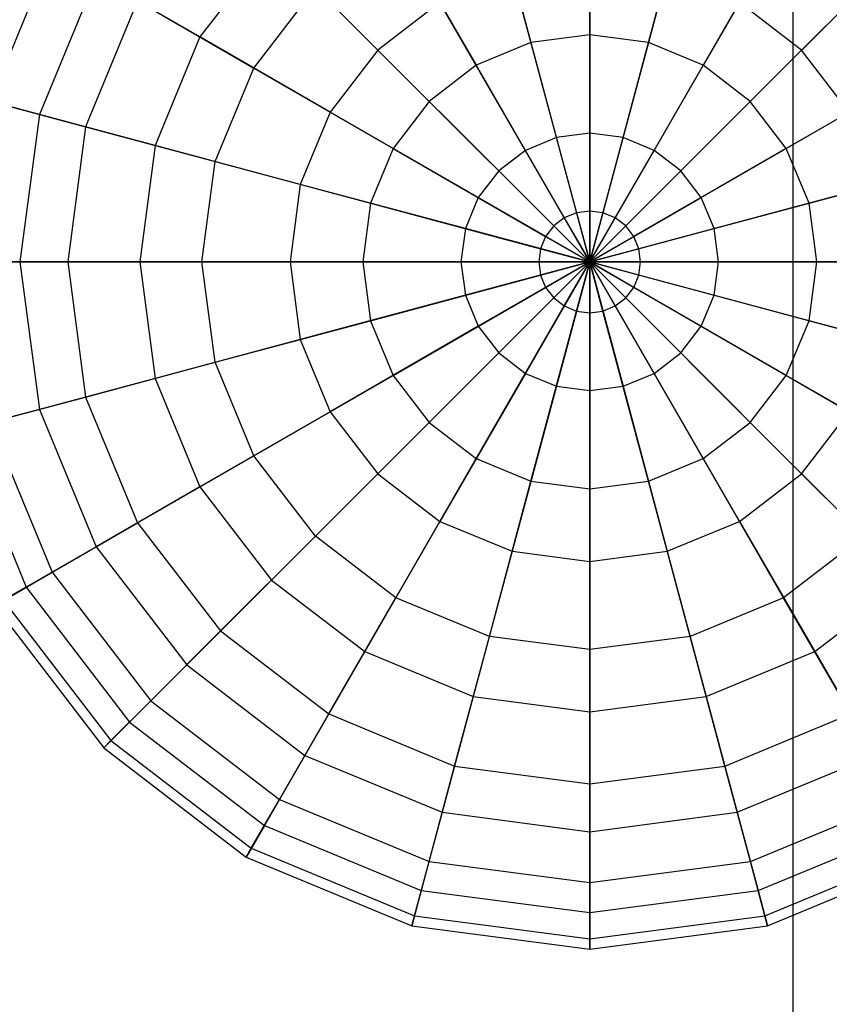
# Model space of a CAD drawing. Extents: x -29 to 29, y -26.9 to 31.
# Tile 26 of 43: x -4.4 to 0.2, y 15.1 to 20.7. Entities that reach past the tile are written whole.
import ezdxf

# ---------------------------------------------------------------- set-up
doc = ezdxf.new("R2010")
doc.units = 0
doc.header["$LTSCALE"] = 2.54
doc.layers.get('0').update_dxf_attribs({"color": 13, "linetype": 'CONTINUOUS'})

# ---------------------------------------------------------------- blocks, each defined once
blk = doc.blocks.new('GRUPUJ_2')
at = {"color": 0}
for p, q in [((28.9757, 28.9757, 15.88), (28.9757, 51.2503, 15.98)), ((28.9757, 28.9757, 15.88), (28.9757, 51.2503, 15.98)), ((27.8219, 48.4437, 8.2514), (27.8219, 47.533, 7.7927)), ((27.8219, 48.4437, 8.2514), (27.8219, 47.533, 7.7927)), ((27.2532, 48.3688, 8.2514), (27.4889, 47.4892, 7.7927)), ((27.2532, 48.3688, 8.2514), (27.4889, 47.4892, 7.7927)), ((28.3906, 48.3688, 8.2514), (28.1549, 47.4892, 7.7927)), ((28.3906, 48.3688, 8.2514), (28.1549, 47.4892, 7.7927)), ((26.7232, 48.1493, 8.2514), (27.1786, 47.3606, 7.7927)), ((26.7232, 48.1493, 8.2514), (27.1786, 47.3606, 7.7927)), ((28.9206, 48.1493, 8.2514), (28.4653, 47.3606, 7.7927)), ((28.9206, 48.1493, 8.2514), (28.4653, 47.3606, 7.7927)), ((26.0184, 48.0498, 14.439), (25.6131, 47.5216, 14.439)), ((26.0184, 48.0498, 14.439), (25.6131, 47.5216, 14.439)), ((26.6213, 47.4469, 14.9983), (26.0184, 48.0498, 14.439)), ((26.6213, 47.4469, 14.9983), (26.0184, 48.0498, 14.439)), ((29.0225, 47.4469, 14.9983), (29.6254, 48.0498, 14.439)), ((29.0225, 47.4469, 14.9983), (29.6254, 48.0498, 14.439)), ((24.7755, 48.0051, 9.7828), (24.4241, 47.1567, 9.7828)), ((24.7755, 48.0051, 9.7828), (24.4241, 47.1567, 9.7828)), ((27.8219, 46.976, 15.3179), (27.8219, 47.9442, 14.9983)), ((27.8219, 46.976, 15.3179), (27.8219, 47.9442, 14.9983)), ((27.6331, 46.9511, 15.3179), (27.3825, 47.8864, 14.9983)), ((27.6331, 46.9511, 15.3179), (27.3825, 47.8864, 14.9983)), ((28.0108, 46.9511, 15.3179), (28.2614, 47.8864, 14.9983)), ((28.0108, 46.9511, 15.3179), (28.2614, 47.8864, 14.9983)), ((25.0253, 47.8609, 13.6781), (24.7027, 47.0821, 13.6781)), ((25.0253, 47.8609, 13.6781), (24.7027, 47.0821, 13.6781)), ((25.6131, 47.5216, 14.439), (25.0253, 47.8609, 13.6781)), ((25.6131, 47.5216, 14.439), (25.0253, 47.8609, 13.6781)), ((25.9189, 47.345, 8.2514), (26.2681, 47.8001, 8.2514)), ((25.9189, 47.345, 8.2514), (26.2681, 47.8001, 8.2514)), ((26.2681, 47.8001, 8.2514), (26.9121, 47.1561, 7.7927)), ((26.2681, 47.8001, 8.2514), (26.9121, 47.1561, 7.7927)), ((29.3757, 47.8001, 8.2514), (28.7318, 47.1561, 7.7927)), ((29.3757, 47.8001, 8.2514), (28.7318, 47.1561, 7.7927)), ((25.2599, 47.7255, 8.9302), (24.9644, 47.012, 8.9302)), ((25.2599, 47.7255, 8.9302), (24.9644, 47.012, 8.9302)), ((25.2599, 47.7255, 8.9302), (25.9189, 47.345, 8.2514)), ((25.2599, 47.7255, 8.9302), (25.9189, 47.345, 8.2514)), ((26.9729, 47.7168, 14.9983), (26.6213, 47.4469, 14.9983)), ((26.9729, 47.7168, 14.9983), (26.6213, 47.4469, 14.9983)), ((27.4571, 46.8782, 15.3179), (26.9729, 47.7168, 14.9983)), ((27.4571, 46.8782, 15.3179), (26.9729, 47.7168, 14.9983)), ((28.1867, 46.8782, 15.3179), (28.6709, 47.7168, 14.9983)), ((28.1867, 46.8782, 15.3179), (28.6709, 47.7168, 14.9983)), ((29.0225, 47.4469, 14.9983), (28.6709, 47.7168, 14.9983)), ((29.0225, 47.4469, 14.9983), (28.6709, 47.7168, 14.9983)), ((25.6131, 47.5216, 14.439), (25.3583, 46.9064, 14.439)), ((25.6131, 47.5216, 14.439), (25.3583, 46.9064, 14.439)), ((26.3514, 47.0953, 14.9983), (25.6131, 47.5216, 14.439)), ((26.3514, 47.0953, 14.9983), (25.6131, 47.5216, 14.439)), ((27.8219, 47.533, 7.7927), (27.4889, 47.4892, 7.7927)), ((27.8219, 47.533, 7.7927), (27.4889, 47.4892, 7.7927)), ((28.1549, 47.4892, 7.7927), (27.8219, 47.533, 7.7927)), ((27.8219, 47.533, 7.7927), (27.8219, 46.5346, 7.5854)), ((28.1549, 47.4892, 7.7927), (27.8219, 47.533, 7.7927)), ((27.8219, 47.533, 7.7927), (27.8219, 46.5346, 7.5854)), ((26.6213, 47.4469, 14.9983), (26.3514, 47.0953, 14.9983)), ((26.6213, 47.4469, 14.9983), (26.3514, 47.0953, 14.9983)), ((27.306, 46.7622, 15.3179), (26.6213, 47.4469, 14.9983)), ((27.306, 46.7622, 15.3179), (26.6213, 47.4469, 14.9983)), ((27.4889, 47.4892, 7.7927), (27.1786, 47.3606, 7.7927)), ((27.4889, 47.4892, 7.7927), (27.1786, 47.3606, 7.7927)), ((27.4889, 47.4892, 7.7927), (27.7473, 46.5248, 7.5854)), ((27.4889, 47.4892, 7.7927), (27.7473, 46.5248, 7.5854)), ((28.1549, 47.4892, 7.7927), (27.8965, 46.5248, 7.5854)), ((28.1549, 47.4892, 7.7927), (27.8965, 46.5248, 7.5854)), ((28.4653, 47.3606, 7.7927), (28.1549, 47.4892, 7.7927)), ((28.4653, 47.3606, 7.7927), (28.1549, 47.4892, 7.7927)), ((28.3379, 46.7622, 15.3179), (29.0225, 47.4469, 14.9983)), ((28.3379, 46.7622, 15.3179), (29.0225, 47.4469, 14.9983)), ((29.2924, 47.0953, 14.9983), (29.0225, 47.4469, 14.9983)), ((29.2924, 47.0953, 14.9983), (29.0225, 47.4469, 14.9983)), ((25.6994, 46.815, 8.2514), (25.9189, 47.345, 8.2514)), ((25.6994, 46.815, 8.2514), (25.9189, 47.345, 8.2514)), ((25.9189, 47.345, 8.2514), (26.7076, 46.8897, 7.7927)), ((25.9189, 47.345, 8.2514), (26.7076, 46.8897, 7.7927)), ((27.1786, 47.3606, 7.7927), (26.9121, 47.1561, 7.7927)), ((27.1786, 47.3606, 7.7927), (26.9121, 47.1561, 7.7927)), ((27.1786, 47.3606, 7.7927), (27.6777, 46.496, 7.5854)), ((27.1786, 47.3606, 7.7927), (27.6777, 46.496, 7.5854)), ((28.4653, 47.3606, 7.7927), (27.9661, 46.496, 7.5854)), ((28.4653, 47.3606, 7.7927), (27.9661, 46.496, 7.5854)), ((28.7318, 47.1561, 7.7927), (28.4653, 47.3606, 7.7927)), ((28.7318, 47.1561, 7.7927), (28.4653, 47.3606, 7.7927)), ((29.7249, 47.345, 8.2514), (28.9362, 46.8897, 7.7927)), ((29.7249, 47.345, 8.2514), (28.9362, 46.8897, 7.7927)), ((24.7027, 47.0821, 13.6781), (24.2596, 47.2008, 12.7674)), ((24.7027, 47.0821, 13.6781), (24.2596, 47.2008, 12.7674)), ((24.4241, 47.1567, 9.7828), (24.9644, 47.012, 8.9302)), ((24.4241, 47.1567, 9.7828), (24.9644, 47.012, 8.9302)), ((26.9121, 47.1561, 7.7927), (26.7076, 46.8897, 7.7927)), ((26.9121, 47.1561, 7.7927), (26.7076, 46.8897, 7.7927)), ((26.9121, 47.1561, 7.7927), (27.618, 46.4502, 7.5854)), ((26.9121, 47.1561, 7.7927), (27.618, 46.4502, 7.5854)), ((28.7318, 47.1561, 7.7927), (28.0258, 46.4502, 7.5854)), ((28.7318, 47.1561, 7.7927), (28.0258, 46.4502, 7.5854)), ((28.9362, 46.8897, 7.7927), (28.7318, 47.1561, 7.7927)), ((28.9362, 46.8897, 7.7927), (28.7318, 47.1561, 7.7927)), ((24.7027, 47.0821, 13.6781), (24.5926, 46.2463, 13.6781)), ((24.7027, 47.0821, 13.6781), (24.5926, 46.2463, 13.6781)), ((25.3583, 46.9064, 14.439), (24.7027, 47.0821, 13.6781)), ((25.3583, 46.9064, 14.439), (24.7027, 47.0821, 13.6781)), ((26.3514, 47.0953, 14.9983), (26.1818, 46.6858, 14.9983)), ((26.3514, 47.0953, 14.9983), (26.1818, 46.6858, 14.9983)), ((27.19, 46.6111, 15.3179), (26.3514, 47.0953, 14.9983)), ((27.19, 46.6111, 15.3179), (26.3514, 47.0953, 14.9983)), ((28.4538, 46.6111, 15.3179), (29.2924, 47.0953, 14.9983)), ((28.4538, 46.6111, 15.3179), (29.2924, 47.0953, 14.9983)), ((24.9644, 47.012, 8.9302), (24.8636, 46.2463, 8.9302)), ((24.9644, 47.012, 8.9302), (24.8636, 46.2463, 8.9302)), ((24.9644, 47.012, 8.9302), (25.6994, 46.815, 8.2514)), ((24.9644, 47.012, 8.9302), (25.6994, 46.815, 8.2514)), ((27.6331, 46.9511, 15.3179), (27.4571, 46.8782, 15.3179)), ((27.6331, 46.9511, 15.3179), (27.4571, 46.8782, 15.3179)), ((27.8219, 46.976, 15.3179), (27.6331, 46.9511, 15.3179)), ((27.8219, 46.976, 15.3179), (27.6331, 46.9511, 15.3179)), ((27.8219, 46.2463, 15.3596), (27.6331, 46.9511, 15.3179)), ((27.8219, 46.2463, 15.3596), (27.6331, 46.9511, 15.3179)), ((28.0108, 46.9511, 15.3179), (27.8219, 46.976, 15.3179)), ((27.8219, 46.2463, 15.3596), (27.8219, 46.976, 15.3179)), ((27.8219, 46.2463, 15.3596), (27.8219, 46.976, 15.3179)), ((28.0108, 46.9511, 15.3179), (27.8219, 46.976, 15.3179)), ((27.8219, 46.2463, 15.3596), (28.0108, 46.9511, 15.3179)), ((27.8219, 46.2463, 15.3596), (28.0108, 46.9511, 15.3179)), ((28.1867, 46.8782, 15.3179), (28.0108, 46.9511, 15.3179)), ((28.1867, 46.8782, 15.3179), (28.0108, 46.9511, 15.3179)), ((25.3583, 46.9064, 14.439), (25.2714, 46.2463, 14.439)), ((25.3583, 46.9064, 14.439), (25.2714, 46.2463, 14.439)), ((26.1818, 46.6858, 14.9983), (25.3583, 46.9064, 14.439)), ((26.1818, 46.6858, 14.9983), (25.3583, 46.9064, 14.439)), ((26.7076, 46.8897, 7.7927), (26.579, 46.5793, 7.7927)), ((26.7076, 46.8897, 7.7927), (26.579, 46.5793, 7.7927)), ((26.7076, 46.8897, 7.7927), (27.5722, 46.3905, 7.5854)), ((26.7076, 46.8897, 7.7927), (27.5722, 46.3905, 7.5854)), ((27.4571, 46.8782, 15.3179), (27.306, 46.7622, 15.3179)), ((27.4571, 46.8782, 15.3179), (27.306, 46.7622, 15.3179)), ((27.8219, 46.2463, 15.3596), (27.4571, 46.8782, 15.3179)), ((27.8219, 46.2463, 15.3596), (27.4571, 46.8782, 15.3179)), ((27.8219, 46.2463, 15.3596), (28.1867, 46.8782, 15.3179)), ((27.8219, 46.2463, 15.3596), (28.1867, 46.8782, 15.3179)), ((28.9362, 46.8897, 7.7927), (28.0716, 46.3905, 7.5854)), ((28.9362, 46.8897, 7.7927), (28.0716, 46.3905, 7.5854)), ((28.3379, 46.7622, 15.3179), (28.1867, 46.8782, 15.3179)), ((28.3379, 46.7622, 15.3179), (28.1867, 46.8782, 15.3179)), ((29.0648, 46.5793, 7.7927), (28.9362, 46.8897, 7.7927)), ((29.0648, 46.5793, 7.7927), (28.9362, 46.8897, 7.7927)), ((25.6245, 46.2463, 8.2514), (25.6994, 46.815, 8.2514)), ((25.6245, 46.2463, 8.2514), (25.6994, 46.815, 8.2514)), ((25.6994, 46.815, 8.2514), (26.579, 46.5793, 7.7927)), ((25.6994, 46.815, 8.2514), (26.579, 46.5793, 7.7927)), ((29.9444, 46.815, 8.2514), (29.0648, 46.5793, 7.7927)), ((29.9444, 46.815, 8.2514), (29.0648, 46.5793, 7.7927)), ((27.306, 46.7622, 15.3179), (27.19, 46.6111, 15.3179)), ((27.306, 46.7622, 15.3179), (27.19, 46.6111, 15.3179)), ((27.8219, 46.2463, 15.3596), (27.306, 46.7622, 15.3179)), ((27.8219, 46.2463, 15.3596), (27.306, 46.7622, 15.3179)), ((27.8219, 46.2463, 15.3596), (28.3379, 46.7622, 15.3179)), ((27.8219, 46.2463, 15.3596), (28.3379, 46.7622, 15.3179)), ((28.4538, 46.6111, 15.3179), (28.3379, 46.7622, 15.3179)), ((28.4538, 46.6111, 15.3179), (28.3379, 46.7622, 15.3179)), ((26.1818, 46.6858, 14.9983), (26.124, 46.2463, 14.9983)), ((26.1818, 46.6858, 14.9983), (26.124, 46.2463, 14.9983)), ((27.1171, 46.4351, 15.3179), (26.1818, 46.6858, 14.9983)), ((27.1171, 46.4351, 15.3179), (26.1818, 46.6858, 14.9983)), ((28.5267, 46.4351, 15.3179), (29.462, 46.6858, 14.9983)), ((28.5267, 46.4351, 15.3179), (29.462, 46.6858, 14.9983)), ((27.19, 46.6111, 15.3179), (27.1171, 46.4351, 15.3179)), ((27.19, 46.6111, 15.3179), (27.1171, 46.4351, 15.3179)), ((27.8219, 46.2463, 15.3596), (27.19, 46.6111, 15.3179)), ((27.8219, 46.2463, 15.3596), (27.19, 46.6111, 15.3179)), ((27.8219, 46.2463, 15.3596), (28.4538, 46.6111, 15.3179)), ((27.8219, 46.2463, 15.3596), (28.4538, 46.6111, 15.3179)), ((28.5267, 46.4351, 15.3179), (28.4538, 46.6111, 15.3179)), ((28.5267, 46.4351, 15.3179), (28.4538, 46.6111, 15.3179)), ((26.579, 46.5793, 7.7927), (26.5352, 46.2463, 7.7927)), ((26.579, 46.5793, 7.7927), (26.5352, 46.2463, 7.7927)), ((26.579, 46.5793, 7.7927), (27.5434, 46.3209, 7.5854)), ((26.579, 46.5793, 7.7927), (27.5434, 46.3209, 7.5854)), ((29.0648, 46.5793, 7.7927), (28.1004, 46.3209, 7.5854)), ((29.0648, 46.5793, 7.7927), (28.1004, 46.3209, 7.5854)), ((29.1086, 46.2463, 7.7927), (29.0648, 46.5793, 7.7927)), ((29.1086, 46.2463, 7.7927), (29.0648, 46.5793, 7.7927)), ((27.6777, 46.496, 7.5854), (27.618, 46.4502, 7.5854)), ((27.6777, 46.496, 7.5854), (27.618, 46.4502, 7.5854)), ((27.7473, 46.5248, 7.5854), (27.6777, 46.496, 7.5854)), ((27.7473, 46.5248, 7.5854), (27.6777, 46.496, 7.5854)), ((27.6777, 46.496, 7.5854), (27.8219, 46.2463, 7.6018)), ((27.6777, 46.496, 7.5854), (27.8219, 46.2463, 7.6018)), ((27.8219, 46.5346, 7.5854), (27.7473, 46.5248, 7.5854)), ((27.8219, 46.5346, 7.5854), (27.7473, 46.5248, 7.5854)), ((27.7473, 46.5248, 7.5854), (27.8219, 46.2463, 7.6018)), ((27.7473, 46.5248, 7.5854), (27.8219, 46.2463, 7.6018)), ((27.8965, 46.5248, 7.5854), (27.8219, 46.5346, 7.5854)), ((27.8219, 46.5346, 7.5854), (27.8219, 46.2463, 7.6018)), ((27.8965, 46.5248, 7.5854), (27.8219, 46.5346, 7.5854)), ((27.8219, 46.5346, 7.5854), (27.8219, 46.2463, 7.6018)), ((27.8965, 46.5248, 7.5854), (27.8219, 46.2463, 7.6018)), ((27.8965, 46.5248, 7.5854), (27.8219, 46.2463, 7.6018)), ((27.9661, 46.496, 7.5854), (27.8219, 46.2463, 7.6018)), ((27.9661, 46.496, 7.5854), (27.8219, 46.2463, 7.6018)), ((27.9661, 46.496, 7.5854), (27.8965, 46.5248, 7.5854)), ((27.9661, 46.496, 7.5854), (27.8965, 46.5248, 7.5854)), ((28.0258, 46.4502, 7.5854), (27.9661, 46.496, 7.5854)), ((28.0258, 46.4502, 7.5854), (27.9661, 46.496, 7.5854)), ((27.1171, 46.4351, 15.3179), (27.0923, 46.2463, 15.3179)), ((27.1171, 46.4351, 15.3179), (27.0923, 46.2463, 15.3179)), ((27.8219, 46.2463, 15.3596), (27.1171, 46.4351, 15.3179)), ((27.8219, 46.2463, 15.3596), (27.1171, 46.4351, 15.3179)), ((27.618, 46.4502, 7.5854), (27.5722, 46.3905, 7.5854)), ((27.618, 46.4502, 7.5854), (27.5722, 46.3905, 7.5854)), ((27.618, 46.4502, 7.5854), (27.8219, 46.2463, 7.6018)), ((27.618, 46.4502, 7.5854), (27.8219, 46.2463, 7.6018)), ((28.0258, 46.4502, 7.5854), (27.8219, 46.2463, 7.6018)), ((28.0258, 46.4502, 7.5854), (27.8219, 46.2463, 7.6018)), ((27.8219, 46.2463, 15.3596), (28.5267, 46.4351, 15.3179)), ((27.8219, 46.2463, 15.3596), (28.5267, 46.4351, 15.3179)), ((28.0716, 46.3905, 7.5854), (28.0258, 46.4502, 7.5854)), ((28.0716, 46.3905, 7.5854), (28.0258, 46.4502, 7.5854)), ((28.5516, 46.2463, 15.3179), (28.5267, 46.4351, 15.3179)), ((28.5516, 46.2463, 15.3179), (28.5267, 46.4351, 15.3179)), ((27.5722, 46.3905, 7.5854), (27.5434, 46.3209, 7.5854)), ((27.5722, 46.3905, 7.5854), (27.5434, 46.3209, 7.5854)), ((27.5722, 46.3905, 7.5854), (27.8219, 46.2463, 7.6018)), ((27.5722, 46.3905, 7.5854), (27.8219, 46.2463, 7.6018)), ((28.0716, 46.3905, 7.5854), (27.8219, 46.2463, 7.6018)), ((28.0716, 46.3905, 7.5854), (27.8219, 46.2463, 7.6018)), ((28.1004, 46.3209, 7.5854), (28.0716, 46.3905, 7.5854)), ((28.1004, 46.3209, 7.5854), (28.0716, 46.3905, 7.5854)), ((27.5434, 46.3209, 7.5854), (27.5336, 46.2463, 7.5854)), ((27.5434, 46.3209, 7.5854), (27.5336, 46.2463, 7.5854)), ((27.5434, 46.3209, 7.5854), (27.8219, 46.2463, 7.6018)), ((27.5434, 46.3209, 7.5854), (27.8219, 46.2463, 7.6018)), ((28.1004, 46.3209, 7.5854), (27.8219, 46.2463, 7.6018)), ((28.1004, 46.3209, 7.5854), (27.8219, 46.2463, 7.6018)), ((28.1103, 46.2463, 7.5854), (28.1004, 46.3209, 7.5854)), ((28.1103, 46.2463, 7.5854), (28.1004, 46.3209, 7.5854)), ((24.1339, 46.2463, 12.7674), (24.5926, 46.2463, 13.6781)), ((24.1339, 46.2463, 12.7674), (24.5926, 46.2463, 13.6781)), ((24.8636, 46.2463, 8.9302), (24.3043, 46.2463, 9.7828)), ((24.8636, 46.2463, 8.9302), (24.3043, 46.2463, 9.7828)), ((24.5926, 46.2463, 13.6781), (24.7027, 45.4105, 13.6781)), ((24.5926, 46.2463, 13.6781), (25.2714, 46.2463, 14.439)), ((24.5926, 46.2463, 13.6781), (24.7027, 45.4105, 13.6781)), ((24.5926, 46.2463, 13.6781), (25.2714, 46.2463, 14.439)), ((25.6245, 46.2463, 8.2514), (24.8636, 46.2463, 8.9302)), ((24.8636, 46.2463, 8.9302), (24.9644, 45.4806, 8.9302)), ((24.8636, 46.2463, 8.9302), (24.9644, 45.4806, 8.9302)), ((25.6245, 46.2463, 8.2514), (24.8636, 46.2463, 8.9302)), ((25.2714, 46.2463, 14.439), (25.3583, 45.5862, 14.439)), ((25.2714, 46.2463, 14.439), (26.124, 46.2463, 14.9983)), ((25.2714, 46.2463, 14.439), (25.3583, 45.5862, 14.439)), ((25.2714, 46.2463, 14.439), (26.124, 46.2463, 14.9983)), ((25.6994, 45.6776, 8.2514), (25.6245, 46.2463, 8.2514)), ((26.5352, 46.2463, 7.7927), (25.6245, 46.2463, 8.2514)), ((25.6994, 45.6776, 8.2514), (25.6245, 46.2463, 8.2514)), ((26.5352, 46.2463, 7.7927), (25.6245, 46.2463, 8.2514)), ((26.124, 46.2463, 14.9983), (26.1818, 45.8068, 14.9983)), ((26.124, 46.2463, 14.9983), (27.0923, 46.2463, 15.3179)), ((26.124, 46.2463, 14.9983), (26.1818, 45.8068, 14.9983)), ((26.124, 46.2463, 14.9983), (27.0923, 46.2463, 15.3179)), ((27.5336, 46.2463, 7.5854), (26.5352, 46.2463, 7.7927)), ((26.5352, 46.2463, 7.7927), (26.579, 45.9133, 7.7927)), ((26.5352, 46.2463, 7.7927), (26.579, 45.9133, 7.7927)), ((27.5336, 46.2463, 7.5854), (26.5352, 46.2463, 7.7927)), ((27.0923, 46.2463, 15.3179), (27.1171, 46.0574, 15.3179)), ((27.0923, 46.2463, 15.3179), (27.8219, 46.2463, 15.3596)), ((27.0923, 46.2463, 15.3179), (27.1171, 46.0574, 15.3179)), ((27.0923, 46.2463, 15.3179), (27.8219, 46.2463, 15.3596)), ((27.8219, 46.2463, 15.3596), (27.1171, 46.0574, 15.3179)), ((27.8219, 46.2463, 15.3596), (27.1171, 46.0574, 15.3179)), ((27.8219, 46.2463, 15.3596), (27.19, 45.8815, 15.3179)), ((27.8219, 46.2463, 15.3596), (27.19, 45.8815, 15.3179)), ((27.8219, 46.2463, 15.3596), (27.306, 45.7303, 15.3179)), ((27.8219, 46.2463, 15.3596), (27.306, 45.7303, 15.3179)), ((27.8219, 46.2463, 15.3596), (27.4571, 45.6144, 15.3179)), ((27.8219, 46.2463, 15.3596), (27.4571, 45.6144, 15.3179)), ((27.5336, 46.2463, 7.5854), (27.5434, 46.1717, 7.5854)), ((27.8219, 46.2463, 7.6018), (27.5336, 46.2463, 7.5854)), ((27.5336, 46.2463, 7.5854), (27.5434, 46.1717, 7.5854)), ((27.8219, 46.2463, 7.6018), (27.5336, 46.2463, 7.5854)), ((27.5434, 46.1717, 7.5854), (27.8219, 46.2463, 7.6018)), ((27.5434, 46.1717, 7.5854), (27.8219, 46.2463, 7.6018)), ((27.5722, 46.1021, 7.5854), (27.8219, 46.2463, 7.6018)), ((27.5722, 46.1021, 7.5854), (27.8219, 46.2463, 7.6018)), ((27.618, 46.0424, 7.5854), (27.8219, 46.2463, 7.6018)), ((27.618, 46.0424, 7.5854), (27.8219, 46.2463, 7.6018)), ((27.8219, 46.2463, 15.3596), (27.6331, 45.5415, 15.3179)), ((27.8219, 46.2463, 15.3596), (27.6331, 45.5415, 15.3179)), ((27.6777, 45.9966, 7.5854), (27.8219, 46.2463, 7.6018)), ((27.6777, 45.9966, 7.5854), (27.8219, 46.2463, 7.6018)), ((27.7473, 45.9678, 7.5854), (27.8219, 46.2463, 7.6018)), ((27.7473, 45.9678, 7.5854), (27.8219, 46.2463, 7.6018)), ((28.0258, 46.0424, 7.5854), (27.8219, 46.2463, 7.6018)), ((27.9661, 45.9966, 7.5854), (27.8219, 46.2463, 7.6018)), ((27.9661, 45.9966, 7.5854), (27.8219, 46.2463, 7.6018)), ((27.8965, 45.9678, 7.5854), (27.8219, 46.2463, 7.6018)), ((27.8219, 46.2463, 15.3596), (28.1867, 45.6144, 15.3179)), ((27.8219, 46.2463, 15.3596), (28.3379, 45.7303, 15.3179)), ((27.8219, 46.2463, 15.3596), (28.0108, 45.5415, 15.3179)), ((27.8219, 46.2463, 15.3596), (28.1867, 45.6144, 15.3179)), ((28.1004, 46.1717, 7.5854), (27.8219, 46.2463, 7.6018)), ((28.0716, 46.1021, 7.5854), (27.8219, 46.2463, 7.6018)), ((27.8219, 46.2463, 15.3596), (28.3379, 45.7303, 15.3179)), ((27.8219, 46.2463, 15.3596), (28.4538, 45.8815, 15.3179)), ((27.8219, 46.2463, 15.3596), (28.4538, 45.8815, 15.3179)), ((27.8219, 46.2463, 15.3596), (28.5267, 46.0574, 15.3179)), ((28.0716, 46.1021, 7.5854), (27.8219, 46.2463, 7.6018)), ((28.0258, 46.0424, 7.5854), (27.8219, 46.2463, 7.6018)), ((28.1103, 46.2463, 7.5854), (27.8219, 46.2463, 7.6018)), ((28.1004, 46.1717, 7.5854), (27.8219, 46.2463, 7.6018)), ((27.8219, 46.2463, 15.3596), (28.5267, 46.0574, 15.3179)), ((27.8219, 46.2463, 15.3596), (28.5516, 46.2463, 15.3179)), ((27.8219, 46.2463, 15.3596), (28.5516, 46.2463, 15.3179)), ((28.1103, 46.2463, 7.5854), (27.8219, 46.2463, 7.6018)), ((27.8219, 46.2463, 15.3596), (27.8219, 45.5166, 15.3179)), ((27.8219, 46.2463, 15.3596), (27.8219, 45.5166, 15.3179)), ((27.8219, 46.2463, 15.3596), (28.0108, 45.5415, 15.3179)), ((27.8219, 45.9579, 7.5854), (27.8219, 46.2463, 7.6018)), ((27.8965, 45.9678, 7.5854), (27.8219, 46.2463, 7.6018)), ((27.8219, 45.9579, 7.5854), (27.8219, 46.2463, 7.6018)), ((28.1004, 46.1717, 7.5854), (28.1103, 46.2463, 7.5854)), ((28.1004, 46.1717, 7.5854), (28.1103, 46.2463, 7.5854)), ((29.1086, 46.2463, 7.7927), (28.1103, 46.2463, 7.5854)), ((29.1086, 46.2463, 7.7927), (28.1103, 46.2463, 7.5854)), ((28.5267, 46.0574, 15.3179), (28.5516, 46.2463, 15.3179)), ((28.5267, 46.0574, 15.3179), (28.5516, 46.2463, 15.3179)), ((28.5516, 46.2463, 15.3179), (29.5199, 46.2463, 14.9983)), ((28.5516, 46.2463, 15.3179), (29.5199, 46.2463, 14.9983)), ((29.0648, 45.9133, 7.7927), (29.1086, 46.2463, 7.7927)), ((29.0648, 45.9133, 7.7927), (29.1086, 46.2463, 7.7927)), ((30.0193, 46.2463, 8.2514), (29.1086, 46.2463, 7.7927)), ((30.0193, 46.2463, 8.2514), (29.1086, 46.2463, 7.7927)), ((26.579, 45.9133, 7.7927), (27.5434, 46.1717, 7.5854)), ((26.579, 45.9133, 7.7927), (27.5434, 46.1717, 7.5854)), ((27.5434, 46.1717, 7.5854), (27.5722, 46.1021, 7.5854)), ((27.5434, 46.1717, 7.5854), (27.5722, 46.1021, 7.5854)), ((28.0716, 46.1021, 7.5854), (28.1004, 46.1717, 7.5854)), ((28.0716, 46.1021, 7.5854), (28.1004, 46.1717, 7.5854)), ((29.0648, 45.9133, 7.7927), (28.1004, 46.1717, 7.5854)), ((29.0648, 45.9133, 7.7927), (28.1004, 46.1717, 7.5854)), ((26.7076, 45.6029, 7.7927), (27.5722, 46.1021, 7.5854)), ((26.7076, 45.6029, 7.7927), (27.5722, 46.1021, 7.5854)), ((27.5722, 46.1021, 7.5854), (27.618, 46.0424, 7.5854)), ((27.5722, 46.1021, 7.5854), (27.618, 46.0424, 7.5854)), ((28.0258, 46.0424, 7.5854), (28.0716, 46.1021, 7.5854)), ((28.0258, 46.0424, 7.5854), (28.0716, 46.1021, 7.5854)), ((28.9362, 45.6029, 7.7927), (28.0716, 46.1021, 7.5854)), ((28.9362, 45.6029, 7.7927), (28.0716, 46.1021, 7.5854)), ((27.1171, 46.0574, 15.3179), (26.1818, 45.8068, 14.9983)), ((27.1171, 46.0574, 15.3179), (26.1818, 45.8068, 14.9983)), ((26.9121, 45.3364, 7.7927), (27.618, 46.0424, 7.5854)), ((26.9121, 45.3364, 7.7927), (27.618, 46.0424, 7.5854)), ((27.1171, 46.0574, 15.3179), (27.19, 45.8815, 15.3179)), ((27.1171, 46.0574, 15.3179), (27.19, 45.8815, 15.3179)), ((27.618, 46.0424, 7.5854), (27.6777, 45.9966, 7.5854)), ((27.618, 46.0424, 7.5854), (27.6777, 45.9966, 7.5854)), ((27.9661, 45.9966, 7.5854), (28.0258, 46.0424, 7.5854)), ((27.9661, 45.9966, 7.5854), (28.0258, 46.0424, 7.5854)), ((28.7318, 45.3364, 7.7927), (28.0258, 46.0424, 7.5854)), ((28.7318, 45.3364, 7.7927), (28.0258, 46.0424, 7.5854)), ((28.4538, 45.8815, 15.3179), (28.5267, 46.0574, 15.3179)), ((28.4538, 45.8815, 15.3179), (28.5267, 46.0574, 15.3179)), ((28.5267, 46.0574, 15.3179), (29.462, 45.8068, 14.9983)), ((28.5267, 46.0574, 15.3179), (29.462, 45.8068, 14.9983)), ((27.1786, 45.132, 7.7927), (27.6777, 45.9966, 7.5854)), ((27.1786, 45.132, 7.7927), (27.6777, 45.9966, 7.5854)), ((27.6777, 45.9966, 7.5854), (27.7473, 45.9678, 7.5854)), ((27.6777, 45.9966, 7.5854), (27.7473, 45.9678, 7.5854)), ((27.8965, 45.9678, 7.5854), (27.9661, 45.9966, 7.5854)), ((27.8965, 45.9678, 7.5854), (27.9661, 45.9966, 7.5854)), ((28.4653, 45.132, 7.7927), (27.9661, 45.9966, 7.5854)), ((28.4653, 45.132, 7.7927), (27.9661, 45.9966, 7.5854)), ((27.4889, 45.0034, 7.7927), (27.7473, 45.9678, 7.5854)), ((27.4889, 45.0034, 7.7927), (27.7473, 45.9678, 7.5854)), ((27.7473, 45.9678, 7.5854), (27.8219, 45.9579, 7.5854)), ((27.7473, 45.9678, 7.5854), (27.8219, 45.9579, 7.5854)), ((27.8219, 45.9579, 7.5854), (27.8965, 45.9678, 7.5854)), ((27.8219, 45.9579, 7.5854), (27.8965, 45.9678, 7.5854)), ((27.8219, 44.9596, 7.7927), (27.8219, 45.9579, 7.5854)), ((27.8219, 44.9596, 7.7927), (27.8219, 45.9579, 7.5854)), ((28.1549, 45.0034, 7.7927), (27.8965, 45.9678, 7.5854)), ((28.1549, 45.0034, 7.7927), (27.8965, 45.9678, 7.5854)), ((25.6994, 45.6776, 8.2514), (26.579, 45.9133, 7.7927)), ((25.6994, 45.6776, 8.2514), (26.579, 45.9133, 7.7927)), ((27.19, 45.8815, 15.3179), (26.3514, 45.3973, 14.9983)), ((27.19, 45.8815, 15.3179), (26.3514, 45.3973, 14.9983)), ((26.579, 45.9133, 7.7927), (26.7076, 45.6029, 7.7927)), ((26.579, 45.9133, 7.7927), (26.7076, 45.6029, 7.7927)), ((27.19, 45.8815, 15.3179), (27.306, 45.7303, 15.3179)), ((27.19, 45.8815, 15.3179), (27.306, 45.7303, 15.3179)), ((28.3379, 45.7303, 15.3179), (28.4538, 45.8815, 15.3179)), ((28.3379, 45.7303, 15.3179), (28.4538, 45.8815, 15.3179)), ((28.4538, 45.8815, 15.3179), (29.2924, 45.3973, 14.9983)), ((28.4538, 45.8815, 15.3179), (29.2924, 45.3973, 14.9983)), ((28.9362, 45.6029, 7.7927), (29.0648, 45.9133, 7.7927)), ((28.9362, 45.6029, 7.7927), (29.0648, 45.9133, 7.7927)), ((29.9444, 45.6776, 8.2514), (29.0648, 45.9133, 7.7927)), ((29.9444, 45.6776, 8.2514), (29.0648, 45.9133, 7.7927)), ((26.1818, 45.8068, 14.9983), (25.3583, 45.5862, 14.439)), ((26.1818, 45.8068, 14.9983), (25.3583, 45.5862, 14.439)), ((26.1818, 45.8068, 14.9983), (26.3514, 45.3973, 14.9983)), ((26.1818, 45.8068, 14.9983), (26.3514, 45.3973, 14.9983)), ((27.306, 45.7303, 15.3179), (26.6213, 45.0457, 14.9983)), ((27.306, 45.7303, 15.3179), (26.6213, 45.0457, 14.9983)), ((27.306, 45.7303, 15.3179), (27.4571, 45.6144, 15.3179)), ((27.306, 45.7303, 15.3179), (27.4571, 45.6144, 15.3179)), ((28.1867, 45.6144, 15.3179), (28.3379, 45.7303, 15.3179)), ((28.1867, 45.6144, 15.3179), (28.3379, 45.7303, 15.3179)), ((28.3379, 45.7303, 15.3179), (29.0225, 45.0457, 14.9983)), ((28.3379, 45.7303, 15.3179), (29.0225, 45.0457, 14.9983)), ((24.9644, 45.4806, 8.9302), (25.6994, 45.6776, 8.2514)), ((24.9644, 45.4806, 8.9302), (25.6994, 45.6776, 8.2514)), ((25.9189, 45.1476, 8.2514), (25.6994, 45.6776, 8.2514)), ((25.9189, 45.1476, 8.2514), (25.6994, 45.6776, 8.2514)), ((25.9189, 45.1476, 8.2514), (26.7076, 45.6029, 7.7927)), ((25.9189, 45.1476, 8.2514), (26.7076, 45.6029, 7.7927)), ((26.7076, 45.6029, 7.7927), (26.9121, 45.3364, 7.7927)), ((26.7076, 45.6029, 7.7927), (26.9121, 45.3364, 7.7927)), ((27.4571, 45.6144, 15.3179), (26.9729, 44.7758, 14.9983)), ((27.4571, 45.6144, 15.3179), (26.9729, 44.7758, 14.9983)), ((27.4571, 45.6144, 15.3179), (27.6331, 45.5415, 15.3179)), ((27.4571, 45.6144, 15.3179), (27.6331, 45.5415, 15.3179)), ((28.0108, 45.5415, 15.3179), (28.1867, 45.6144, 15.3179)), ((28.0108, 45.5415, 15.3179), (28.1867, 45.6144, 15.3179)), ((28.1867, 45.6144, 15.3179), (28.6709, 44.7758, 14.9983)), ((28.1867, 45.6144, 15.3179), (28.6709, 44.7758, 14.9983)), ((28.7318, 45.3364, 7.7927), (28.9362, 45.6029, 7.7927)), ((28.7318, 45.3364, 7.7927), (28.9362, 45.6029, 7.7927)), ((29.7249, 45.1476, 8.2514), (28.9362, 45.6029, 7.7927)), ((29.7249, 45.1476, 8.2514), (28.9362, 45.6029, 7.7927)), ((25.3583, 45.5862, 14.439), (24.7027, 45.4105, 13.6781)), ((25.3583, 45.5862, 14.439), (24.7027, 45.4105, 13.6781)), ((25.3583, 45.5862, 14.439), (25.6131, 44.971, 14.439)), ((25.3583, 45.5862, 14.439), (25.6131, 44.971, 14.439)), ((27.6331, 45.5415, 15.3179), (27.3825, 44.6062, 14.9983)), ((27.6331, 45.5415, 15.3179), (27.3825, 44.6062, 14.9983)), ((27.6331, 45.5415, 15.3179), (27.8219, 45.5166, 15.3179)), ((27.6331, 45.5415, 15.3179), (27.8219, 45.5166, 15.3179)), ((27.8219, 45.5166, 15.3179), (28.0108, 45.5415, 15.3179)), ((27.8219, 45.5166, 15.3179), (28.0108, 45.5415, 15.3179)), ((28.0108, 45.5415, 15.3179), (28.2614, 44.6062, 14.9983)), ((28.0108, 45.5415, 15.3179), (28.2614, 44.6062, 14.9983)), ((27.8219, 45.5166, 15.3179), (27.8219, 44.5483, 14.9983)), ((27.8219, 45.5166, 15.3179), (27.8219, 44.5483, 14.9983)), ((24.4241, 45.3359, 9.7828), (24.9644, 45.4806, 8.9302)), ((24.4241, 45.3359, 9.7828), (24.9644, 45.4806, 8.9302)), ((24.9644, 45.4806, 8.9302), (25.2599, 44.7671, 8.9302)), ((24.9644, 45.4806, 8.9302), (25.2599, 44.7671, 8.9302)), ((24.7027, 45.4105, 13.6781), (24.2596, 45.2918, 12.7674)), ((24.7027, 45.4105, 13.6781), (24.2596, 45.2918, 12.7674)), ((24.7027, 45.4105, 13.6781), (25.0253, 44.6316, 13.6781)), ((24.7027, 45.4105, 13.6781), (25.0253, 44.6316, 13.6781)), ((26.3514, 45.3973, 14.9983), (25.6131, 44.971, 14.439)), ((26.3514, 45.3973, 14.9983), (25.6131, 44.971, 14.439)), ((26.3514, 45.3973, 14.9983), (26.6213, 45.0457, 14.9983)), ((26.3514, 45.3973, 14.9983), (26.6213, 45.0457, 14.9983)), ((29.0225, 45.0457, 14.9983), (29.2924, 45.3973, 14.9983)), ((29.0225, 45.0457, 14.9983), (29.2924, 45.3973, 14.9983)), ((24.4241, 45.3359, 9.7828), (24.7755, 44.4875, 9.7828)), ((24.4241, 45.3359, 9.7828), (24.7755, 44.4875, 9.7828)), ((26.2681, 44.6925, 8.2514), (26.9121, 45.3364, 7.7927)), ((26.2681, 44.6925, 8.2514), (26.9121, 45.3364, 7.7927)), ((26.9121, 45.3364, 7.7927), (27.1786, 45.132, 7.7927)), ((26.9121, 45.3364, 7.7927), (27.1786, 45.132, 7.7927)), ((28.4653, 45.132, 7.7927), (28.7318, 45.3364, 7.7927)), ((28.4653, 45.132, 7.7927), (28.7318, 45.3364, 7.7927)), ((29.3757, 44.6925, 8.2514), (28.7318, 45.3364, 7.7927)), ((29.3757, 44.6925, 8.2514), (28.7318, 45.3364, 7.7927)), ((24.2596, 45.2918, 12.7674), (24.628, 44.4023, 12.7674)), ((24.2596, 45.2918, 12.7674), (24.628, 44.4023, 12.7674)), ((25.2599, 44.7671, 8.9302), (25.9189, 45.1476, 8.2514)), ((25.2599, 44.7671, 8.9302), (25.9189, 45.1476, 8.2514)), ((26.2681, 44.6925, 8.2514), (25.9189, 45.1476, 8.2514)), ((26.2681, 44.6925, 8.2514), (25.9189, 45.1476, 8.2514)), ((26.7232, 44.3433, 8.2514), (27.1786, 45.132, 7.7927)), ((26.7232, 44.3433, 8.2514), (27.1786, 45.132, 7.7927)), ((27.1786, 45.132, 7.7927), (27.4889, 45.0034, 7.7927)), ((27.1786, 45.132, 7.7927), (27.4889, 45.0034, 7.7927)), ((28.1549, 45.0034, 7.7927), (28.4653, 45.132, 7.7927)), ((28.1549, 45.0034, 7.7927), (28.4653, 45.132, 7.7927)), ((28.9206, 44.3433, 8.2514), (28.4653, 45.132, 7.7927)), ((28.9206, 44.3433, 8.2514), (28.4653, 45.132, 7.7927)), ((26.6213, 45.0457, 14.9983), (26.0184, 44.4428, 14.439)), ((26.6213, 45.0457, 14.9983), (26.0184, 44.4428, 14.439)), ((26.6213, 45.0457, 14.9983), (26.9729, 44.7758, 14.9983)), ((26.6213, 45.0457, 14.9983), (26.9729, 44.7758, 14.9983)), ((28.6709, 44.7758, 14.9983), (29.0225, 45.0457, 14.9983)), ((28.6709, 44.7758, 14.9983), (29.0225, 45.0457, 14.9983)), ((29.0225, 45.0457, 14.9983), (29.6254, 44.4428, 14.439)), ((29.0225, 45.0457, 14.9983), (29.6254, 44.4428, 14.439)), ((27.2532, 44.1238, 8.2514), (27.4889, 45.0034, 7.7927)), ((27.2532, 44.1238, 8.2514), (27.4889, 45.0034, 7.7927)), ((27.4889, 45.0034, 7.7927), (27.8219, 44.9596, 7.7927)), ((27.4889, 45.0034, 7.7927), (27.8219, 44.9596, 7.7927)), ((27.8219, 44.9596, 7.7927), (28.1549, 45.0034, 7.7927)), ((27.8219, 44.9596, 7.7927), (28.1549, 45.0034, 7.7927)), ((28.3906, 44.1238, 8.2514), (28.1549, 45.0034, 7.7927)), ((28.3906, 44.1238, 8.2514), (28.1549, 45.0034, 7.7927)), ((25.6131, 44.971, 14.439), (25.0253, 44.6316, 13.6781)), ((25.6131, 44.971, 14.439), (25.0253, 44.6316, 13.6781)), ((25.6131, 44.971, 14.439), (26.0184, 44.4428, 14.439)), ((25.6131, 44.971, 14.439), (26.0184, 44.4428, 14.439)), ((27.8219, 44.0489, 8.2514), (27.8219, 44.9596, 7.7927)), ((27.8219, 44.0489, 8.2514), (27.8219, 44.9596, 7.7927)), ((24.7755, 44.4875, 9.7828), (25.2599, 44.7671, 8.9302)), ((24.7755, 44.4875, 9.7828), (25.2599, 44.7671, 8.9302)), ((25.2599, 44.7671, 8.9302), (25.7301, 44.1544, 8.9302)), ((25.2599, 44.7671, 8.9302), (25.7301, 44.1544, 8.9302)), ((26.9729, 44.7758, 14.9983), (26.5467, 44.0375, 14.439)), ((26.9729, 44.7758, 14.9983), (26.5467, 44.0375, 14.439)), ((26.9729, 44.7758, 14.9983), (27.3825, 44.6062, 14.9983)), ((26.9729, 44.7758, 14.9983), (27.3825, 44.6062, 14.9983)), ((28.2614, 44.6062, 14.9983), (28.6709, 44.7758, 14.9983)), ((28.2614, 44.6062, 14.9983), (28.6709, 44.7758, 14.9983)), ((28.6709, 44.7758, 14.9983), (29.0972, 44.0375, 14.439)), ((28.6709, 44.7758, 14.9983), (29.0972, 44.0375, 14.439)), ((25.7301, 44.1544, 8.9302), (26.2681, 44.6925, 8.2514)), ((25.7301, 44.1544, 8.9302), (26.2681, 44.6925, 8.2514)), ((26.7232, 44.3433, 8.2514), (26.2681, 44.6925, 8.2514)), ((26.7232, 44.3433, 8.2514), (26.2681, 44.6925, 8.2514)), ((29.3757, 44.6925, 8.2514), (28.9206, 44.3433, 8.2514)), ((29.3757, 44.6925, 8.2514), (28.9206, 44.3433, 8.2514)), ((25.0253, 44.6316, 13.6781), (24.628, 44.4023, 12.7674)), ((25.0253, 44.6316, 13.6781), (24.628, 44.4023, 12.7674)), ((25.0253, 44.6316, 13.6781), (25.5385, 43.9628, 13.6781)), ((25.0253, 44.6316, 13.6781), (25.5385, 43.9628, 13.6781)), ((27.3825, 44.6062, 14.9983), (27.1618, 43.7827, 14.439)), ((27.3825, 44.6062, 14.9983), (27.1618, 43.7827, 14.439)), ((27.3825, 44.6062, 14.9983), (27.8219, 44.5483, 14.9983)), ((27.3825, 44.6062, 14.9983), (27.8219, 44.5483, 14.9983)), ((27.8219, 44.5483, 14.9983), (28.2614, 44.6062, 14.9983)), ((27.8219, 44.5483, 14.9983), (28.2614, 44.6062, 14.9983)), ((28.2614, 44.6062, 14.9983), (28.482, 43.7827, 14.439)), ((28.2614, 44.6062, 14.9983), (28.482, 43.7827, 14.439)), ((27.8219, 44.5483, 14.9983), (27.8219, 43.6958, 14.439)), ((27.8219, 44.5483, 14.9983), (27.8219, 43.6958, 14.439)), ((24.4988, 44.3277, 10.751), (24.7755, 44.4875, 9.7828)), ((24.4988, 44.3277, 10.751), (24.7755, 44.4875, 9.7828)), ((24.7755, 44.4875, 9.7828), (25.3346, 43.7589, 9.7828)), ((24.7755, 44.4875, 9.7828), (25.3346, 43.7589, 9.7828)), ((26.0184, 44.4428, 14.439), (25.5385, 43.9628, 13.6781)), ((26.0184, 44.4428, 14.439), (25.5385, 43.9628, 13.6781)), ((26.0184, 44.4428, 14.439), (26.5467, 44.0375, 14.439)), ((26.0184, 44.4428, 14.439), (26.5467, 44.0375, 14.439)), ((29.0972, 44.0375, 14.439), (29.6254, 44.4428, 14.439)), ((29.0972, 44.0375, 14.439), (29.6254, 44.4428, 14.439)), ((24.628, 44.4023, 12.7674), (24.4485, 44.2986, 11.7691)), ((24.628, 44.4023, 12.7674), (24.4485, 44.2986, 11.7691)), ((24.628, 44.4023, 12.7674), (25.2141, 43.6385, 12.7674)), ((24.628, 44.4023, 12.7674), (25.2141, 43.6385, 12.7674)), ((24.4988, 44.3277, 10.751), (25.1086, 43.533, 10.751)), ((24.4988, 44.3277, 10.751), (25.1086, 43.533, 10.751)), ((26.3428, 43.6843, 8.9302), (26.7232, 44.3433, 8.2514)), ((26.3428, 43.6843, 8.9302), (26.7232, 44.3433, 8.2514)), ((27.2532, 44.1238, 8.2514), (26.7232, 44.3433, 8.2514)), ((27.2532, 44.1238, 8.2514), (26.7232, 44.3433, 8.2514)), ((28.9206, 44.3433, 8.2514), (28.3906, 44.1238, 8.2514)), ((28.9206, 44.3433, 8.2514), (28.3906, 44.1238, 8.2514)), ((29.3011, 43.6843, 8.9302), (28.9206, 44.3433, 8.2514)), ((29.3011, 43.6843, 8.9302), (28.9206, 44.3433, 8.2514)), ((24.4485, 44.2986, 11.7691), (25.0675, 43.4919, 11.7691)), ((24.4485, 44.2986, 11.7691), (25.0675, 43.4919, 11.7691)), ((25.3346, 43.7589, 9.7828), (25.7301, 44.1544, 8.9302)), ((25.3346, 43.7589, 9.7828), (25.7301, 44.1544, 8.9302)), ((25.7301, 44.1544, 8.9302), (26.3428, 43.6843, 8.9302)), ((25.7301, 44.1544, 8.9302), (26.3428, 43.6843, 8.9302)), ((27.0562, 43.3888, 8.9302), (27.2532, 44.1238, 8.2514)), ((27.0562, 43.3888, 8.9302), (27.2532, 44.1238, 8.2514)), ((27.8219, 44.0489, 8.2514), (27.2532, 44.1238, 8.2514)), ((27.8219, 44.0489, 8.2514), (27.2532, 44.1238, 8.2514)), ((28.3906, 44.1238, 8.2514), (27.8219, 44.0489, 8.2514)), ((28.3906, 44.1238, 8.2514), (27.8219, 44.0489, 8.2514)), ((28.5876, 43.3888, 8.9302), (28.3906, 44.1238, 8.2514)), ((28.5876, 43.3888, 8.9302), (28.3906, 44.1238, 8.2514)), ((26.5467, 44.0375, 14.439), (26.2073, 43.4496, 13.6781)), ((26.5467, 44.0375, 14.439), (26.2073, 43.4496, 13.6781)), ((26.5467, 44.0375, 14.439), (27.1618, 43.7827, 14.439)), ((26.5467, 44.0375, 14.439), (27.1618, 43.7827, 14.439)), ((27.8219, 43.288, 8.9302), (27.8219, 44.0489, 8.2514)), ((27.8219, 43.288, 8.9302), (27.8219, 44.0489, 8.2514)), ((28.482, 43.7827, 14.439), (29.0972, 44.0375, 14.439)), ((28.482, 43.7827, 14.439), (29.0972, 44.0375, 14.439)), ((29.0972, 44.0375, 14.439), (29.4366, 43.4496, 13.6781)), ((29.0972, 44.0375, 14.439), (29.4366, 43.4496, 13.6781)), ((25.5385, 43.9628, 13.6781), (25.2141, 43.6385, 12.7674)), ((25.5385, 43.9628, 13.6781), (25.2141, 43.6385, 12.7674)), ((25.5385, 43.9628, 13.6781), (26.2073, 43.4496, 13.6781)), ((25.5385, 43.9628, 13.6781), (26.2073, 43.4496, 13.6781)), ((25.1086, 43.533, 10.751), (25.3346, 43.7589, 9.7828)), ((25.1086, 43.533, 10.751), (25.3346, 43.7589, 9.7828)), ((25.3346, 43.7589, 9.7828), (26.0631, 43.1999, 9.7828)), ((25.3346, 43.7589, 9.7828), (26.0631, 43.1999, 9.7828)), ((27.1618, 43.7827, 14.439), (26.9861, 43.127, 13.6781)), ((27.1618, 43.7827, 14.439), (26.9861, 43.127, 13.6781)), ((27.1618, 43.7827, 14.439), (27.8219, 43.6958, 14.439)), ((27.1618, 43.7827, 14.439), (27.8219, 43.6958, 14.439)), ((27.8219, 43.6958, 14.439), (28.482, 43.7827, 14.439)), ((27.8219, 43.6958, 14.439), (28.482, 43.7827, 14.439)), ((28.482, 43.7827, 14.439), (28.6577, 43.127, 13.6781)), ((28.482, 43.7827, 14.439), (28.6577, 43.127, 13.6781)), ((26.0631, 43.1999, 9.7828), (26.3428, 43.6843, 8.9302)), ((26.0631, 43.1999, 9.7828), (26.3428, 43.6843, 8.9302)), ((26.3428, 43.6843, 8.9302), (27.0562, 43.3888, 8.9302)), ((26.3428, 43.6843, 8.9302), (27.0562, 43.3888, 8.9302)), ((27.8219, 43.6958, 14.439), (27.8219, 43.017, 13.6781)), ((27.8219, 43.6958, 14.439), (27.8219, 43.017, 13.6781)), ((28.5876, 43.3888, 8.9302), (29.3011, 43.6843, 8.9302)), ((28.5876, 43.3888, 8.9302), (29.3011, 43.6843, 8.9302)), ((25.2141, 43.6385, 12.7674), (25.0675, 43.4919, 11.7691)), ((25.2141, 43.6385, 12.7674), (25.0675, 43.4919, 11.7691)), ((25.2141, 43.6385, 12.7674), (25.9779, 43.0524, 12.7674)), ((25.2141, 43.6385, 12.7674), (25.9779, 43.0524, 12.7674)), ((25.0675, 43.4919, 11.7691), (25.1086, 43.533, 10.751)), ((25.0675, 43.4919, 11.7691), (25.1086, 43.533, 10.751)), ((25.1086, 43.533, 10.751), (25.9033, 42.9231, 10.751)), ((25.1086, 43.533, 10.751), (25.9033, 42.9231, 10.751)), ((25.0675, 43.4919, 11.7691), (25.8742, 42.8728, 11.7691)), ((25.0675, 43.4919, 11.7691), (25.8742, 42.8728, 11.7691)), ((26.2073, 43.4496, 13.6781), (25.9779, 43.0524, 12.7674)), ((26.2073, 43.4496, 13.6781), (25.9779, 43.0524, 12.7674)), ((26.2073, 43.4496, 13.6781), (26.9861, 43.127, 13.6781)), ((26.2073, 43.4496, 13.6781), (26.9861, 43.127, 13.6781)), ((28.6577, 43.127, 13.6781), (29.4366, 43.4496, 13.6781)), ((28.6577, 43.127, 13.6781), (29.4366, 43.4496, 13.6781)), ((26.9115, 42.8485, 9.7828), (27.0562, 43.3888, 8.9302)), ((26.9115, 42.8485, 9.7828), (27.0562, 43.3888, 8.9302)), ((27.0562, 43.3888, 8.9302), (27.8219, 43.288, 8.9302)), ((27.0562, 43.3888, 8.9302), (27.8219, 43.288, 8.9302)), ((27.8219, 43.288, 8.9302), (28.5876, 43.3888, 8.9302)), ((27.8219, 43.288, 8.9302), (28.5876, 43.3888, 8.9302)), ((28.7323, 42.8485, 9.7828), (28.5876, 43.3888, 8.9302)), ((28.7323, 42.8485, 9.7828), (28.5876, 43.3888, 8.9302)), ((27.8219, 42.7287, 9.7828), (27.8219, 43.288, 8.9302)), ((27.8219, 42.7287, 9.7828), (27.8219, 43.288, 8.9302)), ((25.9033, 42.9231, 10.751), (26.0631, 43.1999, 9.7828)), ((25.9033, 42.9231, 10.751), (26.0631, 43.1999, 9.7828)), ((26.0631, 43.1999, 9.7828), (26.9115, 42.8485, 9.7828)), ((26.0631, 43.1999, 9.7828), (26.9115, 42.8485, 9.7828)), ((28.7323, 42.8485, 9.7828), (29.5807, 43.1999, 9.7828)), ((28.7323, 42.8485, 9.7828), (29.5807, 43.1999, 9.7828)), ((26.9861, 43.127, 13.6781), (26.8674, 42.684, 12.7674)), ((26.9861, 43.127, 13.6781), (26.8674, 42.684, 12.7674)), ((26.9861, 43.127, 13.6781), (27.8219, 43.017, 13.6781)), ((26.9861, 43.127, 13.6781), (27.8219, 43.017, 13.6781)), ((27.8219, 43.017, 13.6781), (28.6577, 43.127, 13.6781)), ((27.8219, 43.017, 13.6781), (28.6577, 43.127, 13.6781)), ((28.6577, 43.127, 13.6781), (28.7764, 42.684, 12.7674)), ((28.6577, 43.127, 13.6781), (28.7764, 42.684, 12.7674)), ((25.9779, 43.0524, 12.7674), (25.8742, 42.8728, 11.7691)), ((25.9779, 43.0524, 12.7674), (25.8742, 42.8728, 11.7691)), ((25.9779, 43.0524, 12.7674), (26.8674, 42.684, 12.7674)), ((25.9779, 43.0524, 12.7674), (26.8674, 42.684, 12.7674)), ((28.7764, 42.684, 12.7674), (29.6659, 43.0524, 12.7674)), ((28.7764, 42.684, 12.7674), (29.6659, 43.0524, 12.7674)), ((27.8219, 43.017, 13.6781), (27.8219, 42.5583, 12.7674)), ((27.8219, 43.017, 13.6781), (27.8219, 42.5583, 12.7674)), ((25.8742, 42.8728, 11.7691), (25.9033, 42.9231, 10.751)), ((25.8742, 42.8728, 11.7691), (25.9033, 42.9231, 10.751)), ((25.9033, 42.9231, 10.751), (26.8288, 42.5398, 10.751)), ((25.9033, 42.9231, 10.751), (26.8288, 42.5398, 10.751)), ((28.8151, 42.5398, 10.751), (29.7405, 42.9231, 10.751)), ((28.8151, 42.5398, 10.751), (29.7405, 42.9231, 10.751)), ((25.8742, 42.8728, 11.7691), (26.8137, 42.4837, 11.7691)), ((25.8742, 42.8728, 11.7691), (26.8137, 42.4837, 11.7691)), ((28.8301, 42.4837, 11.7691), (29.7696, 42.8728, 11.7691)), ((28.8301, 42.4837, 11.7691), (29.7696, 42.8728, 11.7691)), ((26.8288, 42.5398, 10.751), (26.9115, 42.8485, 9.7828)), ((26.8288, 42.5398, 10.751), (26.9115, 42.8485, 9.7828)), ((26.9115, 42.8485, 9.7828), (27.8219, 42.7287, 9.7828)), ((26.9115, 42.8485, 9.7828), (27.8219, 42.7287, 9.7828)), ((27.8219, 42.7287, 9.7828), (28.7323, 42.8485, 9.7828)), ((27.8219, 42.7287, 9.7828), (28.7323, 42.8485, 9.7828)), ((28.8151, 42.5398, 10.751), (28.7323, 42.8485, 9.7828)), ((28.8151, 42.5398, 10.751), (28.7323, 42.8485, 9.7828)), ((27.8219, 42.409, 10.751), (27.8219, 42.7287, 9.7828)), ((27.8219, 42.409, 10.751), (27.8219, 42.7287, 9.7828)), ((26.8674, 42.684, 12.7674), (26.8137, 42.4837, 11.7691)), ((26.8674, 42.684, 12.7674), (26.8137, 42.4837, 11.7691)), ((26.8674, 42.684, 12.7674), (27.8219, 42.5583, 12.7674)), ((26.8674, 42.684, 12.7674), (27.8219, 42.5583, 12.7674)), ((27.8219, 42.5583, 12.7674), (28.7764, 42.684, 12.7674)), ((27.8219, 42.5583, 12.7674), (28.7764, 42.684, 12.7674)), ((28.7764, 42.684, 12.7674), (28.8301, 42.4837, 11.7691)), ((28.7764, 42.684, 12.7674), (28.8301, 42.4837, 11.7691)), ((26.8137, 42.4837, 11.7691), (26.8288, 42.5398, 10.751)), ((26.8137, 42.4837, 11.7691), (26.8288, 42.5398, 10.751)), ((26.8288, 42.5398, 10.751), (27.8219, 42.409, 10.751)), ((26.8288, 42.5398, 10.751), (27.8219, 42.409, 10.751)), ((27.8219, 42.5583, 12.7674), (27.8219, 42.351, 11.7691)), ((27.8219, 42.5583, 12.7674), (27.8219, 42.351, 11.7691)), ((27.8219, 42.409, 10.751), (28.8151, 42.5398, 10.751)), ((27.8219, 42.409, 10.751), (28.8151, 42.5398, 10.751)), ((28.8301, 42.4837, 11.7691), (28.8151, 42.5398, 10.751)), ((28.8301, 42.4837, 11.7691), (28.8151, 42.5398, 10.751)), ((26.8137, 42.4837, 11.7691), (27.8219, 42.351, 11.7691)), ((26.8137, 42.4837, 11.7691), (27.8219, 42.351, 11.7691)), ((27.8219, 42.351, 11.7691), (28.8301, 42.4837, 11.7691)), ((27.8219, 42.351, 11.7691), (28.8301, 42.4837, 11.7691)), ((27.8219, 42.351, 11.7691), (27.8219, 42.409, 10.751)), ((27.8219, 42.351, 11.7691), (27.8219, 42.409, 10.751))]:
    blk.add_line(p, q, dxfattribs=at)

msp = doc.modelspace()

# ---------------------------------------------------------------- block references
at = {"color": 0}
msp.add_blockref('GRUPUJ_2', (-28.9757, -26.9101, 0.1598), dxfattribs=at)

doc.saveas('drawing.dxf')
